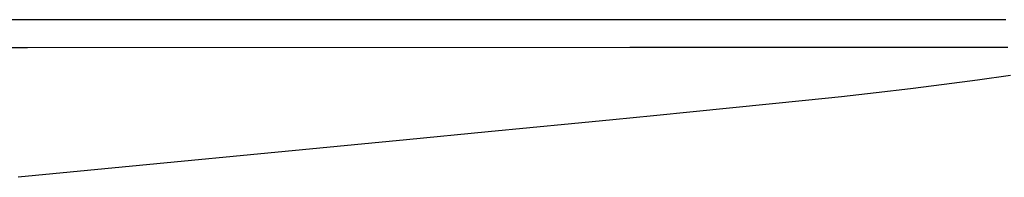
# Model space of a CAD drawing. Header units: millimetres. Extents: x 2060 to 2634, y 1467 to 1764.
# Tile 36 of 64: x 2545.155 to 2546.087, y 1577.837 to 1577.986. Entities that reach past the tile are written whole.
import ezdxf

# ---------------------------------------------------------------- set-up
doc = ezdxf.new("R2010")
doc.units = ezdxf.units.MM

msp = doc.modelspace()

# ---------------------------------------------------------------- linework, layer by layer
at = {"linetype": 'Continuous'}
for p, q in [((2545.20996, 1577.98561), (2544.40588, 1577.98568)), ((2545.43155, 1577.98559), (2545.20996, 1577.98561)), ((2545.87876, 1577.9855), (2545.43155, 1577.98559)), ((2546.0349, 1577.98547), (2545.87876, 1577.9855)), ((2546.07869, 1577.98547), (2546.0349, 1577.98547)), ((2546.08845, 1577.9855), (2546.07869, 1577.98547)), ((2545.16284, 1577.95907), (2545.05551, 1577.95904)), ((2545.73272, 1577.95931), (2545.16284, 1577.95907)), ((2545.85492, 1577.95938), (2545.73272, 1577.95931)), ((2545.86721, 1577.95939), (2545.85492, 1577.95938)), ((2545.99268, 1577.95947), (2545.86721, 1577.95939)), ((2545.99907, 1577.95947), (2545.99268, 1577.95947)), ((2546.01105, 1577.95948), (2545.99907, 1577.95947)), ((2546.03214, 1577.95949), (2546.01105, 1577.95948)), ((2546.06125, 1577.95945), (2546.03214, 1577.95949)), ((2546.08023, 1577.95952), (2546.06125, 1577.95945)), ((2546.0855, 1577.95952), (2546.08023, 1577.95952)), ((2546.09031, 1577.95948), (2546.0855, 1577.95952)), ((2546.06166, 1577.9286), (2546.03024, 1577.9244)), ((2546.09274, 1577.933), (2546.06166, 1577.9286)), ((2545.99836, 1577.92038), (2545.96592, 1577.91654)), ((2546.03024, 1577.9244), (2545.99836, 1577.92038)), ((2545.89905, 1577.90934), (2545.86443, 1577.90586)), ((2545.93286, 1577.91288), (2545.89905, 1577.90934)), ((2545.96592, 1577.91654), (2545.93286, 1577.91288)), ((2545.86443, 1577.90586), (2545.79247, 1577.89871)), ((2545.71658, 1577.89123), (2545.67749, 1577.88741)), ((2545.75493, 1577.895), (2545.71658, 1577.89123)), ((2545.79247, 1577.89871), (2545.75493, 1577.895)), ((2545.67749, 1577.88741), (2545.59879, 1577.87975)), ((2545.52129, 1577.87225), (2545.15385, 1577.83694)), ((2545.59879, 1577.87975), (2545.52129, 1577.87225))]:
    msp.add_line(p, q, dxfattribs=at)

doc.saveas('drawing.dxf')
